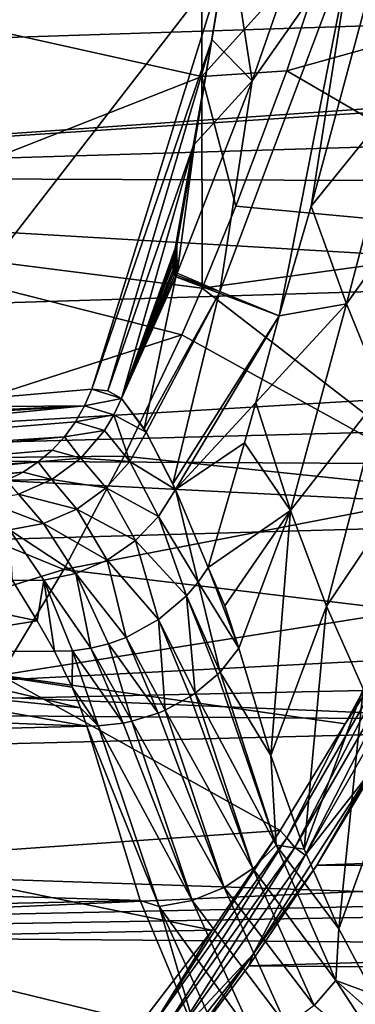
# Model space of a CAD drawing. Header units: metres. Extents: x -160 to 52, y -25 to 25.
# Tile 116 of 168: x 5.72 to 8.15, y -20.94 to -13.82. Entities that reach past the tile are written whole.
import ezdxf

# ---------------------------------------------------------------- set-up
doc = ezdxf.new("R2010")
doc.units = ezdxf.units.M
doc.layers.add('solid_509089_SW0001', color=7, linetype='CONTINUOUS')

msp = doc.modelspace()

# ---------------------------------------------------------------- linework, layer by layer
at = {"layer": 'solid_509089_SW0001'}
for points in [[(-9.860518, -14.457232, 245.30806), (11.630768, -13.758204, 241.404953), (-9.542068, -12.358964, 246.836395)], [(7.03512, -12.533252, -16.272112), (7.03512, -14.234754, -14.806614), (4.0899, -13.580384, -16.778799)], [(7.99308, -13.172275, -15.211161), (7.03512, -14.234754, -14.806614), (7.03512, -12.533252, -16.272112)], [(7.933684, -12.734344, 208.211945), (7.399667, -14.266533, 208.061295), (7.233813, -13.189976, 205.537506)], [(8.132565, -13.221541, 209.554398), (7.399667, -14.266533, 208.061295), (7.933684, -12.734344, 208.211945)], [(32.469231, -12.776652, 21.021822), (1.200001, -12.746806, 21.039934), (1.200001, -14.958807, 19.52931)], [(33.66576, -12.824639, 20.99258), (32.469231, -12.776652, 21.021822), (1.200001, -14.958807, 19.52931)], [(33.510788, -13.97892, 20.242273), (33.66576, -12.824639, 20.99258), (1.200001, -14.958807, 19.52931)], [(7.052326, -14.299615, 206.428848), (7.257514, -13.059255, 205.413391), (7.108223, -13.967683, 206.16716)], [(7.052326, -14.299615, 206.428848), (7.200955, -13.413646, 205.668274), (7.257514, -13.059255, 205.413391)], [(7.257514, -13.059255, 205.413391), (7.233813, -13.189976, 205.537506), (7.108223, -13.967683, 206.16716)], [(7.99308, -13.172275, -15.211161), (7.650711, -14.195683, -14.476948), (7.03512, -14.234754, -14.806614)], [(7.399667, -14.266533, 208.061295), (7.108223, -13.967683, 206.16716), (7.233813, -13.189976, 205.537506)], [(8.132565, -13.221541, 209.554398), (7.596261, -15.96694, 210.638733), (7.165882, -15.79037, 209.296112)], [(8.132565, -13.221541, 209.554398), (7.165882, -15.79037, 209.296112), (7.399667, -14.266533, 208.061295)], [(8.132565, -13.221541, 209.554398), (7.82691, -15.172934, 210.502274), (7.596261, -15.96694, 210.638733)], [(10.403776, -13.426029, -20.380917), (7.650711, -14.195683, -14.476948), (7.99308, -13.172275, -15.211161)], [(8.132565, -13.221541, 209.554398), (8.219441, -13.716903, 210.260406), (7.82691, -15.172934, 210.502274)], [(7.200955, -13.413646, 205.668274), (6.239572, -16.496235, 206.203644), (4.708205, -16.628792, 197.835434)], [(5.300071, -13.560957, 195.173401), (7.200955, -13.413646, 205.668274), (4.708205, -16.628792, 197.835434)], [(7.200955, -13.413646, 205.668274), (7.107019, -13.972088, 206.124634), (6.239572, -16.496235, 206.203644)], [(7.052326, -14.299615, 206.428848), (7.107019, -13.972088, 206.124634), (7.200955, -13.413646, 205.668274)], [(10.403776, -13.426029, -20.380917), (9.72442, -15.399654, -18.92403), (7.650711, -14.195683, -14.476948)], [(7.03512, -14.234754, -14.806614), (4.0899, -15.391882, -15.13423), (4.0899, -13.580384, -16.778799)], [(8.479902, -14.367018, 211.552795), (7.82691, -15.172934, 210.502274), (8.219441, -13.716903, 210.260406)], [(-9.860518, -14.457232, 245.30806), (11.320544, -15.695966, 239.751038), (11.630768, -13.758204, 241.404953)], [(33.343895, -15.091811, 19.42671), (33.510788, -13.97892, 20.242273), (1.200001, -14.958807, 19.52931)], [(7.107019, -13.972088, 206.124634), (6.355123, -16.507584, 206.881088), (6.239572, -16.496235, 206.203644)], [(7.107019, -13.972088, 206.124634), (6.97407, -14.738873, 206.800934), (6.355123, -16.507584, 206.881088)], [(7.052326, -14.299615, 206.428848), (6.97407, -14.738873, 206.800934), (7.107019, -13.972088, 206.124634)], [(7.399667, -14.266533, 208.061295), (6.981747, -14.723813, 206.835037), (7.108223, -13.967683, 206.16716)], [(7.052326, -14.299615, 206.428848), (7.108223, -13.967683, 206.16716), (6.981747, -14.723813, 206.835037)], [(7.03512, -14.234754, -14.806614), (7.037624, -15.766351, -13.162178), (4.0899, -15.391882, -15.13423)], [(7.650711, -14.195683, -14.476948), (7.282633, -15.173932, -13.687603), (7.03512, -14.234754, -14.806614)], [(7.282633, -15.173932, -13.687603), (7.037624, -15.766351, -13.162178), (7.03512, -14.234754, -14.806614)], [(9.72442, -15.399654, -18.92403), (7.282633, -15.173932, -13.687603), (7.650711, -14.195683, -14.476948)], [(7.052326, -14.299615, 206.428848), (6.855895, -15.456769, 207.540588), (6.849046, -15.468168, 207.527756)], [(7.052326, -14.299615, 206.428848), (6.849046, -15.468168, 207.527756), (6.97407, -14.738873, 206.800934)], [(7.052326, -14.299615, 206.428848), (6.981747, -14.723813, 206.835037), (6.855895, -15.456769, 207.540588)], [(7.399667, -14.266533, 208.061295), (7.165882, -15.79037, 209.296112), (6.855999, -15.659036, 207.915558)], [(7.399667, -14.266533, 208.061295), (6.855999, -15.659036, 207.915558), (6.981747, -14.723813, 206.835037)], [(8.479902, -14.367018, 211.552795), (8.083436, -15.880622, 211.793182), (7.82691, -15.172934, 210.502274)], [(8.479902, -14.367018, 211.552795), (8.741329, -14.957972, 212.888199), (8.083436, -15.880622, 211.793182)], [(-10.226482, -16.36017, 243.551697), (11.320544, -15.695966, 239.751038), (-9.860518, -14.457232, 245.30806)], [(6.981747, -14.723813, 206.835037), (6.855999, -15.659036, 207.915558), (6.855895, -15.456769, 207.540588)], [(6.97407, -14.738873, 206.800934), (6.45363, -16.563845, 207.558029), (6.355123, -16.507584, 206.881088)], [(6.97407, -14.738873, 206.800934), (6.842205, -15.480239, 207.514236), (6.45363, -16.563845, 207.558029)], [(6.97407, -14.738873, 206.800934), (6.849046, -15.468168, 207.527756), (6.842205, -15.480239, 207.514236)], [(33.343895, -15.091811, 19.42671), (1.200001, -14.958807, 19.52931), (1.200001, -16.993452, 17.787144)], [(8.741329, -14.957972, 212.888199), (8.342707, -16.521942, 213.132217), (8.083436, -15.880622, 211.793182)], [(33.165707, -16.15925, 18.548273), (33.343895, -15.091811, 19.42671), (1.200001, -16.993452, 17.787144)], [(9.72442, -15.399654, -18.92403), (7.037624, -15.766351, -13.162178), (7.282633, -15.173932, -13.687603)], [(7.82691, -15.172934, 210.502274), (8.083436, -15.880622, 211.793182), (7.596261, -15.96694, 210.638733)], [(6.889887, -16.103537, -12.845356), (4.0899, -17.00564, -13.29523), (4.0899, -15.391882, -15.13423)], [(7.037624, -15.766351, -13.162178), (6.889887, -16.103537, -12.845356), (4.0899, -15.391882, -15.13423)], [(9.72442, -15.399654, -18.92403), (8.945595, -17.23819, -17.253836), (7.037624, -15.766351, -13.162178)], [(6.654514, -16.015438, 207.538345), (6.45363, -16.563845, 207.558029), (6.842205, -15.480239, 207.514236)], [(6.833489, -15.541203, 207.58551), (6.654514, -16.015438, 207.538345), (6.842205, -15.480239, 207.514236)], [(6.845847, -15.521219, 207.611053), (6.828734, -15.591367, 207.656082), (6.833489, -15.541203, 207.58551)], [(6.845847, -15.521219, 207.611053), (6.840589, -15.571613, 207.679047), (6.828734, -15.591367, 207.656082)], [(6.845847, -15.521219, 207.611053), (6.833489, -15.541203, 207.58551), (6.842205, -15.480239, 207.514236)], [(6.845847, -15.521219, 207.611053), (6.855999, -15.659036, 207.915558), (6.840589, -15.571613, 207.679047)], [(6.849046, -15.468168, 207.527756), (6.845847, -15.521219, 207.611053), (6.842205, -15.480239, 207.514236)], [(6.855895, -15.456769, 207.540588), (6.855999, -15.659036, 207.915558), (6.845847, -15.521219, 207.611053)], [(6.849046, -15.468168, 207.527756), (6.855895, -15.456769, 207.540588), (6.845847, -15.521219, 207.611053)], [(6.833489, -15.541203, 207.58551), (6.45363, -16.563845, 207.558029), (6.654514, -16.015438, 207.538345)], [(6.833489, -15.541203, 207.58551), (6.828734, -15.591367, 207.656082), (6.45363, -16.563845, 207.558029)], [(6.828734, -15.591367, 207.656082), (6.827994, -15.630335, 207.725327), (6.45363, -16.563845, 207.558029)], [(6.840589, -15.571613, 207.679047), (6.827994, -15.630335, 207.725327), (6.828734, -15.591367, 207.656082)], [(6.840589, -15.571613, 207.679047), (6.839529, -15.608926, 207.743195), (6.827994, -15.630335, 207.725327)], [(6.840589, -15.571613, 207.679047), (6.855999, -15.659036, 207.915558), (6.839529, -15.608926, 207.743195)], [(6.827994, -15.630335, 207.725327), (6.83108, -15.658183, 207.792267), (6.45363, -16.563845, 207.558029)], [(6.83108, -15.658183, 207.792267), (6.837564, -15.67554, 207.855942), (6.45363, -16.563845, 207.558029)], [(6.839529, -15.608926, 207.743195), (6.83108, -15.658183, 207.792267), (6.827994, -15.630335, 207.725327)], [(6.839529, -15.608926, 207.743195), (6.841886, -15.63478, 207.802597), (6.83108, -15.658183, 207.792267)], [(6.841886, -15.63478, 207.802597), (6.847276, -15.651114, 207.858917), (6.83108, -15.658183, 207.792267)], [(6.847276, -15.651114, 207.858917), (6.837564, -15.67554, 207.855942), (6.83108, -15.658183, 207.792267)], [(6.847276, -15.651114, 207.858917), (6.855999, -15.659036, 207.915558), (6.837564, -15.67554, 207.855942)], [(6.851344, -15.671228, 207.915497), (6.837564, -15.67554, 207.855942), (6.855999, -15.659036, 207.915558)], [(6.839529, -15.608926, 207.743195), (6.855999, -15.659036, 207.915558), (6.841886, -15.63478, 207.802597)], [(6.841886, -15.63478, 207.802597), (6.855999, -15.659036, 207.915558), (6.847276, -15.651114, 207.858917)], [(7.165882, -15.79037, 209.296112), (6.851344, -15.671228, 207.915497), (6.855999, -15.659036, 207.915558)], [(-10.226482, -16.36017, 243.551697), (10.972502, -17.42963, 237.890686), (11.320544, -15.695966, 239.751038)], [(6.837564, -15.67554, 207.855942), (6.846844, -15.68348, 207.915405), (6.45363, -16.563845, 207.558029)], [(6.846844, -15.68348, 207.915405), (6.619542, -16.784166, 208.69696), (6.45363, -16.563845, 207.558029)], [(6.846844, -15.68348, 207.915405), (7.161348, -15.802427, 209.29599), (6.619542, -16.784166, 208.69696)], [(6.851344, -15.671228, 207.915497), (6.846844, -15.68348, 207.915405), (6.837564, -15.67554, 207.855942)], [(7.165882, -15.79037, 209.296112), (6.846844, -15.68348, 207.915405), (6.851344, -15.671228, 207.915497)], [(7.165882, -15.79037, 209.296112), (7.161348, -15.802427, 209.29599), (6.846844, -15.68348, 207.915405)], [(7.161348, -15.802427, 209.29599), (6.63377, -16.807865, 208.784698), (6.619542, -16.784166, 208.69696)], [(7.161348, -15.802427, 209.29599), (6.825922, -17.180285, 209.864471), (6.63377, -16.807865, 208.784698)], [(7.161348, -15.802427, 209.29599), (7.596261, -15.96694, 210.638733), (6.825922, -17.180285, 209.864471)], [(8.945595, -17.23819, -17.253836), (6.889887, -16.103537, -12.845356), (7.037624, -15.766351, -13.162178)], [(7.165882, -15.79037, 209.296112), (7.596261, -15.96694, 210.638733), (7.161348, -15.802427, 209.29599)], [(8.083436, -15.880622, 211.793182), (7.426924, -16.59243, 210.794754), (7.596261, -15.96694, 210.638733)], [(8.083436, -15.880622, 211.793182), (7.677852, -17.374235, 212.104889), (7.426924, -16.59243, 210.794754)], [(8.083436, -15.880622, 211.793182), (8.342707, -16.521942, 213.132217), (7.677852, -17.374235, 212.104889)], [(6.825922, -17.180285, 209.864471), (7.596261, -15.96694, 210.638733), (6.845191, -17.222158, 209.963821)], [(6.845191, -17.222158, 209.963821), (7.596261, -15.96694, 210.638733), (7.426924, -16.59243, 210.794754)], [(32.977074, -17.177267, 17.609694), (33.165707, -16.15925, 18.548273), (1.200001, -16.993452, 17.787144)], [(6.889887, -16.103537, -12.845356), (6.473897, -16.980452, -11.953264), (4.0899, -17.00564, -13.29523)], [(8.945595, -17.23819, -17.253836), (6.473897, -16.980452, -11.953264), (6.889887, -16.103537, -12.845356)], [(-10.635017, -18.042067, 241.591019), (10.972502, -17.42963, 237.890686), (-10.226482, -16.36017, 243.551697)], [(6.187031, -16.618359, 206.21521), (4.708205, -16.628792, 197.835434), (6.239572, -16.496235, 206.203644)], [(6.187031, -16.618359, 206.21521), (6.239572, -16.496235, 206.203644), (6.45363, -16.563845, 207.558029)], [(6.355123, -16.507584, 206.881088), (6.45363, -16.563845, 207.558029), (6.239572, -16.496235, 206.203644)], [(6.187031, -16.618359, 206.21521), (6.45363, -16.563845, 207.558029), (6.399066, -16.683218, 207.551819)], [(6.63377, -16.807865, 208.784698), (6.399066, -16.683218, 207.551819), (6.45363, -16.563845, 207.558029)], [(6.619542, -16.784166, 208.69696), (6.63377, -16.807865, 208.784698), (6.45363, -16.563845, 207.558029)], [(8.342707, -16.521942, 213.132217), (7.937325, -18.065975, 213.464722), (7.677852, -17.374235, 212.104889)], [(8.342707, -16.521942, 213.132217), (8.606847, -17.075905, 214.507843), (7.937325, -18.065975, 213.464722)], [(6.187031, -16.618359, 206.21521), (-0.2906, -17.253317, 171.096024), (-0.17134, -17.013552, 171.07962)], [(6.187031, -16.618359, 206.21521), (6.120975, -16.733685, 206.229233), (-0.2906, -17.253317, 171.096024)], [(6.187031, -16.618359, 206.21521), (-0.17134, -17.013552, 171.07962), (0.024947, -16.99918, 172.158661)], [(6.187031, -16.618359, 206.21521), (0.024947, -16.99918, 172.158661), (1.600784, -16.880438, 180.812958)], [(6.187031, -16.618359, 206.21521), (1.600784, -16.880438, 180.812958), (3.161917, -16.75692, 189.371872)], [(6.187031, -16.618359, 206.21521), (3.161917, -16.75692, 189.371872), (4.708205, -16.628792, 197.835434)], [(6.187031, -16.618359, 206.21521), (6.399066, -16.683218, 207.551819), (6.120975, -16.733685, 206.229233)], [(6.845191, -17.222158, 209.963821), (7.426924, -16.59243, 210.794754), (7.345376, -16.883638, 210.866394)], [(7.345376, -16.883638, 210.866394), (7.426924, -16.59243, 210.794754), (7.677852, -17.374235, 212.104889)], [(6.120975, -16.733685, 206.229233), (6.399066, -16.683218, 207.551819), (6.331289, -16.795946, 207.548233)], [(6.514165, -17.019922, 208.754456), (6.331289, -16.795946, 207.548233), (6.399066, -16.683218, 207.551819)], [(6.63377, -16.807865, 208.784698), (6.514165, -17.019922, 208.754456), (6.399066, -16.683218, 207.551819)], [(6.120975, -16.733685, 206.229233), (6.042345, -16.840401, 206.245514), (-0.2906, -17.253317, 171.096024)], [(6.120975, -16.733685, 206.229233), (6.331289, -16.795946, 207.548233), (6.042345, -16.840401, 206.245514)], [(6.042345, -16.840401, 206.245514), (6.331289, -16.795946, 207.548233), (6.160195, -16.994986, 207.549026)], [(6.514165, -17.019922, 208.754456), (6.160195, -16.994986, 207.549026), (6.331289, -16.795946, 207.548233)], [(6.042345, -16.840401, 206.245514), (-0.458916, -17.476152, 171.130234), (-0.2906, -17.253317, 171.096024)], [(6.042345, -16.840401, 206.245514), (5.952194, -16.937124, 206.26384), (-0.458916, -17.476152, 171.130234)], [(6.042345, -16.840401, 206.245514), (6.160195, -16.994986, 207.549026), (5.952194, -16.937124, 206.26384)], [(6.63377, -16.807865, 208.784698), (6.845191, -17.222158, 209.963821), (6.514165, -17.019922, 208.754456)], [(6.825922, -17.180285, 209.864471), (6.845191, -17.222158, 209.963821), (6.63377, -16.807865, 208.784698)], [(5.952194, -16.937124, 206.26384), (5.851672, -17.022635, 206.283966), (-0.458916, -17.476152, 171.130234)], [(5.952194, -16.937124, 206.26384), (6.160195, -16.994986, 207.549026), (5.851672, -17.022635, 206.283966)], [(6.845191, -17.222158, 209.963821), (7.345376, -16.883638, 210.866394), (7.081661, -17.785511, 211.08429)], [(7.081661, -17.785511, 211.08429), (7.345376, -16.883638, 210.866394), (7.677852, -17.374235, 212.104889)], [(32.977074, -17.177267, 17.609694), (1.200001, -16.993452, 17.787144), (1.200001, -18.82662, 15.834085)], [(6.473897, -16.980452, -11.953264), (6.035957, -17.801563, -11.014097), (4.0899, -17.00564, -13.29523)], [(6.035957, -17.801563, -11.014097), (4.0899, -18.400927, -11.285426), (4.0899, -17.00564, -13.29523)], [(5.851672, -17.022635, 206.283966), (6.160195, -16.994986, 207.549026), (5.949184, -17.150715, 207.560364)], [(6.343853, -17.21055, 208.735153), (5.949184, -17.150715, 207.560364), (6.160195, -16.994986, 207.549026)], [(8.945595, -17.23819, -17.253836), (6.035957, -17.801563, -11.014097), (6.473897, -16.980452, -11.953264)], [(6.514165, -17.019922, 208.754456), (6.343853, -17.21055, 208.735153), (6.160195, -16.994986, 207.549026)], [(5.851672, -17.022635, 206.283966), (-0.673495, -17.666187, 171.172989), (-0.458916, -17.476152, 171.130234)], [(5.851672, -17.022635, 206.283966), (5.742071, -17.095816, 206.305634), (-0.673495, -17.666187, 171.172989)], [(5.851672, -17.022635, 206.283966), (5.949184, -17.150715, 207.560364), (5.742071, -17.095816, 206.305634)], [(6.514165, -17.019922, 208.754456), (6.722581, -17.417852, 209.918152), (6.343853, -17.21055, 208.735153)], [(6.514165, -17.019922, 208.754456), (6.845191, -17.222158, 209.963821), (6.722581, -17.417852, 209.918152)], [(8.606847, -17.075905, 214.507843), (8.203426, -18.663336, 214.866638), (7.937325, -18.065975, 213.464722)], [(5.742071, -17.095816, 206.305634), (-0.92376, -17.809605, 171.222137), (-0.673495, -17.666187, 171.172989)], [(5.742071, -17.095816, 206.305634), (5.624889, -17.155657, 206.328552), (-0.92376, -17.809605, 171.222137)], [(5.742071, -17.095816, 206.305634), (5.949184, -17.150715, 207.560364), (5.624889, -17.155657, 206.328552)], [(5.624889, -17.155657, 206.328552), (5.949184, -17.150715, 207.560364), (5.709239, -17.255014, 207.58165)], [(6.130945, -17.363976, 208.732956), (5.709239, -17.255014, 207.58165), (5.949184, -17.150715, 207.560364)], [(6.343853, -17.21055, 208.735153), (6.130945, -17.363976, 208.732956), (5.949184, -17.150715, 207.560364)], [(32.779007, -18.142208, 16.613852), (32.977074, -17.177267, 17.609694), (1.200001, -18.82662, 15.834085)], [(6.343853, -17.21055, 208.735153), (6.554723, -17.5917, 209.884033), (6.130945, -17.363976, 208.732956)], [(6.343853, -17.21055, 208.735153), (6.722581, -17.417852, 209.918152), (6.554723, -17.5917, 209.884033)], [(6.722581, -17.417852, 209.918152), (6.845191, -17.222158, 209.963821), (7.009723, -17.891821, 211.044312)], [(6.845191, -17.222158, 209.963821), (7.081661, -17.785511, 211.08429), (7.009723, -17.891821, 211.044312)], [(5.890793, -17.466986, 208.748596), (5.452859, -17.302462, 207.611786), (5.709239, -17.255014, 207.58165)], [(6.130945, -17.363976, 208.732956), (5.890793, -17.466986, 208.748596), (5.709239, -17.255014, 207.58165)], [(8.945595, -17.23819, -17.253836), (8.520337, -18.098543, -16.341869), (6.035957, -17.801563, -11.014097)], [(5.890793, -17.466986, 208.748596), (5.642702, -17.514088, 208.78006), (5.452859, -17.302462, 207.611786)], [(6.130945, -17.363976, 208.732956), (6.350543, -17.73247, 209.870911), (5.890793, -17.466986, 208.748596)], [(6.130945, -17.363976, 208.732956), (6.554723, -17.5917, 209.884033), (6.350543, -17.73247, 209.870911)], [(-10.635017, -18.042067, 241.591019), (10.591002, -18.936581, 235.84816), (10.972502, -17.42963, 237.890686)], [(6.554723, -17.5917, 209.884033), (6.722581, -17.417852, 209.918152), (6.92505, -17.991285, 211.01123)], [(6.722581, -17.417852, 209.918152), (7.009723, -17.891821, 211.044312), (6.92505, -17.991285, 211.01123)], [(7.203039, -18.0627, 211.600723), (7.081661, -17.785511, 211.08429), (7.677852, -17.374235, 212.104889)], [(7.203039, -18.0627, 211.600723), (7.677852, -17.374235, 212.104889), (7.302794, -18.369917, 212.114975)], [(7.677852, -17.374235, 212.104889), (7.535649, -19.146442, 213.447067), (7.302794, -18.369917, 212.114975)], [(7.937325, -18.065975, 213.464722), (7.535649, -19.146442, 213.447067), (7.677852, -17.374235, 212.104889)], [(5.890793, -17.466986, 208.748596), (6.123835, -17.829666, 209.880066), (5.642702, -17.514088, 208.78006)], [(5.642702, -17.514088, 208.78006), (5.891125, -17.878939, 209.909729), (5.666535, -17.880779, 209.95076)], [(5.642702, -17.514088, 208.78006), (6.123835, -17.829666, 209.880066), (5.891125, -17.878939, 209.909729)], [(5.890793, -17.466986, 208.748596), (6.350543, -17.73247, 209.870911), (6.123835, -17.829666, 209.880066)], [(6.350543, -17.73247, 209.870911), (6.554723, -17.5917, 209.884033), (6.723276, -18.163166, 210.967789)], [(6.554723, -17.5917, 209.884033), (6.92505, -17.991285, 211.01123), (6.723276, -18.163166, 210.967789)], [(6.123835, -17.829666, 209.880066), (6.350543, -17.73247, 209.870911), (6.487487, -18.291641, 210.956406)], [(6.350543, -17.73247, 209.870911), (6.723276, -18.163166, 210.967789), (6.487487, -18.291641, 210.956406)], [(7.009723, -17.891821, 211.044312), (7.081661, -17.785511, 211.08429), (7.302794, -18.369917, 212.114975)], [(7.203039, -18.0627, 211.600723), (7.302794, -18.369917, 212.114975), (7.081661, -17.785511, 211.08429)], [(6.035957, -17.801563, -11.014097), (5.577367, -18.56398, -10.030648), (4.0899, -18.400927, -11.285426)], [(4.182415, -17.819157, 210.436249), (5.844393, -18.172537, 210.605774), (4.436044, -18.398579, 211.465469)], [(5.666535, -17.880779, 209.95076), (5.844393, -18.172537, 210.605774), (4.182415, -17.819157, 210.436249)], [(8.520337, -18.098543, -16.341869), (5.577367, -18.56398, -10.030648), (6.035957, -17.801563, -11.014097)], [(5.891125, -17.878939, 209.909729), (6.123835, -17.829666, 209.880066), (6.231255, -18.369314, 210.977707)], [(6.123835, -17.829666, 209.880066), (6.487487, -18.291641, 210.956406), (6.361094, -18.337149, 210.962997)], [(6.123835, -17.829666, 209.880066), (6.361094, -18.337149, 210.962997), (6.231255, -18.369314, 210.977707)], [(5.891125, -17.878939, 209.909729), (5.844393, -18.172537, 210.605774), (5.666535, -17.880779, 209.95076)], [(5.891125, -17.878939, 209.909729), (5.968727, -18.391975, 211.030487), (5.844393, -18.172537, 210.605774)], [(5.891125, -17.878939, 209.909729), (6.099692, -18.387667, 211.000351), (5.968727, -18.391975, 211.030487)], [(5.891125, -17.878939, 209.909729), (6.231255, -18.369314, 210.977707), (6.099692, -18.387667, 211.000351)], [(6.92505, -17.991285, 211.01123), (7.009723, -17.891821, 211.044312), (7.168045, -18.541943, 212.024628)], [(7.009723, -17.891821, 211.044312), (7.302794, -18.369917, 212.114975), (7.168045, -18.541943, 212.024628)], [(6.723276, -18.163166, 210.967789), (6.92505, -17.991285, 211.01123), (6.98751, -18.695702, 211.954071)], [(6.92505, -17.991285, 211.01123), (7.149704, -18.560635, 212.015442), (6.98751, -18.695702, 211.954071)], [(6.92505, -17.991285, 211.01123), (7.168045, -18.541943, 212.024628), (7.149704, -18.560635, 212.015442)], [(-16.11434, -18.06131, 215.294205), (6.203977, -18.932524, 211.931091), (-15.668333, -19.496307, 217.434723)], [(4.489337, -18.632385, 211.823425), (6.203977, -18.932524, 211.931091), (-16.11434, -18.06131, 215.294205)], [(-11.080604, -19.480196, 239.45253), (10.591002, -18.936581, 235.84816), (-10.635017, -18.042067, 241.591019)], [(7.937325, -18.065975, 213.464722), (7.777177, -19.82299, 214.816132), (7.535649, -19.146442, 213.447067)], [(8.203426, -18.663336, 214.866638), (7.777177, -19.82299, 214.816132), (7.937325, -18.065975, 213.464722)], [(32.572514, -19.050781, 15.563661), (32.779007, -18.142208, 16.613852), (1.200001, -18.82662, 15.834085)], [(8.520337, -18.098543, -16.341869), (8.071993, -18.916016, -15.380391), (5.577367, -18.56398, -10.030648)], [(8.545158, -18.194277, -16.361021), (8.071993, -18.916016, -15.380391), (8.520337, -18.098543, -16.341869)], [(5.844393, -18.172537, 210.605774), (5.968727, -18.391975, 211.030487), (4.436044, -18.398579, 211.465469)], [(6.487487, -18.291641, 210.956406), (6.723276, -18.163166, 210.967789), (6.769784, -18.817684, 211.910721)], [(6.723276, -18.163166, 210.967789), (6.951611, -18.719776, 211.944305), (6.769784, -18.817684, 211.910721)], [(6.723276, -18.163166, 210.967789), (6.98751, -18.695702, 211.954071), (6.951611, -18.719776, 211.944305)], [(8.545158, -18.194277, -16.361021), (7.650603, -19.740879, -14.442641), (8.071993, -18.916016, -15.380391)], [(7.707858, -19.810293, -14.466337), (7.650603, -19.740879, -14.442641), (8.545158, -18.194277, -16.361021)], [(8.605206, -18.25886, -16.390707), (7.707858, -19.810293, -14.466337), (8.545158, -18.194277, -16.361021)], [(6.361094, -18.337149, 210.962997), (6.487487, -18.291641, 210.956406), (6.719144, -18.8388, 211.905411)], [(6.487487, -18.291641, 210.956406), (6.769784, -18.817684, 211.910721), (6.719144, -18.8388, 211.905411)], [(7.782453, -19.86565, -14.471743), (7.707858, -19.810293, -14.466337), (8.605206, -18.25886, -16.390707)], [(8.682029, -18.310362, -16.40089), (7.782453, -19.86565, -14.471743), (8.605206, -18.25886, -16.390707)], [(6.099692, -18.387667, 211.000351), (6.231255, -18.369314, 210.977707), (6.465379, -18.911009, 211.900925)], [(6.231255, -18.369314, 210.977707), (6.361094, -18.337149, 210.962997), (6.529742, -18.897678, 211.898788)], [(6.231255, -18.369314, 210.977707), (6.529742, -18.897678, 211.898788), (6.465379, -18.911009, 211.900925)], [(6.361094, -18.337149, 210.962997), (6.719144, -18.8388, 211.905411), (6.529742, -18.897678, 211.898788)], [(8.26458, -19.254114, -15.310494), (7.782453, -19.86565, -14.471743), (8.682029, -18.310362, -16.40089)], [(5.968727, -18.391975, 211.030487), (6.096031, -18.650835, 211.48262), (4.436044, -18.398579, 211.465469)], [(4.436044, -18.398579, 211.465469), (6.156739, -18.800238, 211.725433), (4.489337, -18.632385, 211.823425)], [(6.096031, -18.650835, 211.48262), (6.156739, -18.800238, 211.725433), (4.436044, -18.398579, 211.465469)], [(6.099692, -18.387667, 211.000351), (6.096031, -18.650835, 211.48262), (5.968727, -18.391975, 211.030487)], [(6.099692, -18.387667, 211.000351), (6.285978, -18.931362, 211.917953), (6.096031, -18.650835, 211.48262)], [(6.099692, -18.387667, 211.000351), (6.465379, -18.911009, 211.900925), (6.285978, -18.931362, 211.917953)], [(7.302794, -18.369917, 212.114975), (7.535649, -19.146442, 213.447067), (7.168045, -18.541943, 212.024628)], [(7.601531, -19.687035, -14.371482), (4.604592, -19.900532, -7.944525), (5.577367, -18.56398, -10.030648)], [(8.071993, -18.916016, -15.380391), (7.601531, -19.687035, -14.371482), (5.577367, -18.56398, -10.030648)], [(7.149704, -18.560635, 212.015442), (7.574396, -19.794209, 214.284958), (6.98751, -18.695702, 211.954071)], [(7.149704, -18.560635, 212.015442), (7.168045, -18.541943, 212.024628), (7.574396, -19.794209, 214.284958)], [(7.535649, -19.146442, 213.447067), (7.574396, -19.794209, 214.284958), (7.168045, -18.541943, 212.024628)], [(6.156739, -18.800238, 211.725433), (6.203977, -18.932524, 211.931091), (4.489337, -18.632385, 211.823425)], [(6.096031, -18.650835, 211.48262), (6.285978, -18.931362, 211.917953), (6.156739, -18.800238, 211.725433)], [(6.951611, -18.719776, 211.944305), (7.405998, -19.963011, 214.230423), (6.769784, -18.817684, 211.910721)], [(6.951611, -18.719776, 211.944305), (6.98751, -18.695702, 211.954071), (7.405998, -19.963011, 214.230423)], [(7.574396, -19.794209, 214.284958), (7.405998, -19.963011, 214.230423), (6.98751, -18.695702, 211.954071)], [(8.203426, -18.663336, 214.866638), (8.026131, -20.398666, 216.217712), (7.777177, -19.82299, 214.816132)], [(8.47493, -19.162783, 216.304688), (8.026131, -20.398666, 216.217712), (8.203426, -18.663336, 214.866638)], [(32.572514, -19.050781, 15.563661), (1.200001, -18.82662, 15.834085), (1.200001, -20.436573, 13.693295)], [(6.156739, -18.800238, 211.725433), (6.285978, -18.931362, 211.917953), (6.203977, -18.932524, 211.931091)], [(6.719144, -18.8388, 211.905411), (7.198289, -20.099943, 214.198685), (6.529742, -18.897678, 211.898788)], [(6.719144, -18.8388, 211.905411), (6.769784, -18.817684, 211.910721), (7.198289, -20.099943, 214.198685)], [(7.405998, -19.963011, 214.230423), (7.198289, -20.099943, 214.198685), (6.769784, -18.817684, 211.910721)], [(-15.668333, -19.496307, 217.434723), (6.203977, -18.932524, 211.931091), (6.58972, -20.193821, 214.133743)], [(-11.080604, -19.480196, 239.45253), (10.181202, -20.197197, 233.649963), (10.591002, -18.936581, 235.84816)], [(6.203977, -18.932524, 211.931091), (6.285978, -18.931362, 211.917953), (6.725985, -20.23798, 214.212906)], [(6.58972, -20.193821, 214.133743), (6.203977, -18.932524, 211.931091), (6.725985, -20.23798, 214.212906)], [(6.465379, -18.911009, 211.900925), (6.965614, -20.193352, 214.193024), (6.285978, -18.931362, 211.917953)], [(6.965614, -20.193352, 214.193024), (6.725985, -20.23798, 214.212906), (6.285978, -18.931362, 211.917953)], [(6.465379, -18.911009, 211.900925), (6.529742, -18.897678, 211.898788), (6.965614, -20.193352, 214.193024)], [(7.198289, -20.099943, 214.198685), (6.965614, -20.193352, 214.193024), (6.529742, -18.897678, 211.898788)], [(7.650603, -19.740879, -14.442641), (7.601531, -19.687035, -14.371482), (8.071993, -18.916016, -15.380391)], [(32.358486, -19.899794, 14.462296), (32.572514, -19.050781, 15.563661), (1.200001, -20.436573, 13.693295)], [(7.535649, -19.146442, 213.447067), (7.777177, -19.82299, 214.816132), (7.574396, -19.794209, 214.284958)], [(27.560455, -19.240782, -15.328151), (7.867343, -19.939524, -14.407475), (8.337224, -19.161228, -15.427483)], [(8.26458, -19.254114, -15.310494), (8.337224, -19.161228, -15.427483), (7.867343, -19.939524, -14.407475)], [(8.47493, -19.162783, 216.304688), (8.281419, -20.872795, 217.646759), (8.026131, -20.398666, 216.217712)], [(8.26458, -19.254114, -15.310494), (7.867343, -19.939524, -14.407475), (7.406583, -20.582582, -13.470514)], [(8.26458, -19.254114, -15.310494), (7.406583, -20.582582, -13.470514), (7.782453, -19.86565, -14.471743)], [(27.560455, -19.240782, -15.328151), (27.704384, -20.072054, -14.222256), (7.867343, -19.939524, -14.407475)], [(-15.668333, -19.496307, 217.434723), (6.58972, -20.193821, 214.133743), (-15.191373, -20.667892, 219.723785)], [(-11.557221, -20.65513, 237.1651), (10.181202, -20.197197, 233.649963), (-11.080604, -19.480196, 239.45253)], [(7.601531, -19.687035, -14.371482), (7.110155, -20.407967, -13.317721), (4.604592, -19.900532, -7.944525)], [(6.696873, -21.074646, -12.39736), (7.110155, -20.407967, -13.317721), (7.601531, -19.687035, -14.371482)], [(7.650603, -19.740879, -14.442641), (6.696873, -21.074646, -12.39736), (7.601531, -19.687035, -14.371482)], [(6.751229, -21.148117, -12.414841), (6.696873, -21.074646, -12.39736), (7.650603, -19.740879, -14.442641)], [(7.707858, -19.810293, -14.466337), (6.751229, -21.148117, -12.414841), (7.650603, -19.740879, -14.442641)], [(6.823513, -21.206707, -12.415289), (6.751229, -21.148117, -12.414841), (7.707858, -19.810293, -14.466337)], [(7.782453, -19.86565, -14.471743), (6.823513, -21.206707, -12.415289), (7.707858, -19.810293, -14.466337)], [(7.574396, -19.794209, 214.284958), (8.00535, -20.77363, 216.670151), (7.405998, -19.963011, 214.230423)], [(8.026131, -20.398666, 216.217712), (8.00535, -20.77363, 216.670151), (7.574396, -19.794209, 214.284958)], [(7.777177, -19.82299, 214.816132), (8.026131, -20.398666, 216.217712), (7.574396, -19.794209, 214.284958)], [(32.137867, -20.686209, 13.313171), (32.358486, -19.899794, 14.462296), (1.200001, -20.436573, 13.693295)], [(7.110155, -20.407967, -13.317721), (4.095542, -20.467524, -6.852864), (4.604592, -19.900532, -7.944525)], [(7.406583, -20.582582, -13.470514), (6.823513, -21.206707, -12.415289), (7.782453, -19.86565, -14.471743)], [(7.405998, -19.963011, 214.230423), (7.847632, -20.95336, 216.63443), (7.198289, -20.099943, 214.198685)], [(27.704384, -20.072054, -14.222256), (7.376604, -20.667694, -13.3419), (7.867343, -19.939524, -14.407475)], [(7.406583, -20.582582, -13.470514), (7.867343, -19.939524, -14.407475), (7.376604, -20.667694, -13.3419)], [(8.00535, -20.77363, 216.670151), (7.847632, -20.95336, 216.63443), (7.405998, -19.963011, 214.230423)], [(27.704384, -20.072054, -14.222256), (27.857029, -20.840185, -13.070829), (7.376604, -20.667694, -13.3419)], [(7.198289, -20.099943, 214.198685), (7.649354, -21.101185, 216.617325), (6.965614, -20.193352, 214.193024)], [(7.847632, -20.95336, 216.63443), (7.649354, -21.101185, 216.617325), (7.198289, -20.099943, 214.198685)], [(-15.191373, -20.667892, 219.723785), (6.58972, -20.193821, 214.133743), (7.007265, -21.192513, 216.461929)], [(-11.557221, -20.65513, 237.1651), (9.748201, -21.195055, 231.324722), (10.181202, -20.197197, 233.649963)], [(7.007265, -21.192513, 216.461929), (6.58972, -20.193821, 214.133743), (6.725985, -20.23798, 214.212906)], [(6.965614, -20.193352, 214.193024), (7.424095, -21.204618, 216.620865), (6.725985, -20.23798, 214.212906)], [(7.649354, -21.101185, 216.617325), (7.424095, -21.204618, 216.620865), (6.965614, -20.193352, 214.193024)], [(7.007265, -21.192513, 216.461929), (6.725985, -20.23798, 214.212906), (7.189395, -21.257702, 216.644012)], [(7.424095, -21.204618, 216.620865), (7.189395, -21.257702, 216.644012), (6.725985, -20.23798, 214.212906)], [(7.110155, -20.407967, -13.317721), (6.598734, -21.076492, -12.220978), (4.095542, -20.467524, -6.852864)], [(6.696873, -21.074646, -12.39736), (6.598734, -21.076492, -12.220978), (7.110155, -20.407967, -13.317721)], [(8.026131, -20.398666, 216.217712), (8.281419, -20.872795, 217.646759), (8.00535, -20.77363, 216.670151)], [(32.137867, -20.686209, 13.313171), (1.200001, -20.436573, 13.693295), (1.200001, -21.804226, 11.390155)], [(6.598734, -21.076492, -12.220978), (3.56912, -20.968697, -5.723947), (4.095542, -20.467524, -6.852864)], [(7.406583, -20.582582, -13.470514), (6.865876, -21.342646, -12.233208), (6.502692, -21.726728, -11.532114)], [(7.406583, -20.582582, -13.470514), (6.502692, -21.726728, -11.532114), (6.823513, -21.206707, -12.415289)], [(7.406583, -20.582582, -13.470514), (7.376604, -20.667694, -13.3419), (6.865876, -21.342646, -12.233208)], [(-15.191373, -20.667892, 219.723785), (7.007265, -21.192513, 216.461929), (-14.689903, -21.560236, 222.130478)], [(-12.05843, -21.550993, 234.759659), (9.748201, -21.195055, 231.324722), (-11.557221, -20.65513, 237.1651)], [(31.911907, -21.407021, 12.120202), (32.137867, -20.686209, 13.313171), (1.200001, -21.804226, 11.390155)], [(27.857029, -20.840185, -13.070829), (6.865876, -21.342646, -12.233208), (7.376604, -20.667694, -13.3419)], [(8.00535, -20.77363, 216.670151), (8.455592, -21.464005, 219.149521), (7.847632, -20.95336, 216.63443)], [(8.542044, -21.244635, 219.098419), (8.455592, -21.464005, 219.149521), (8.00535, -20.77363, 216.670151)], [(8.281419, -20.872795, 217.646759), (8.542044, -21.244635, 219.098419), (8.00535, -20.77363, 216.670151)], [(27.857029, -20.840185, -13.070829), (28.018259, -21.542692, -11.877385), (6.865876, -21.342646, -12.233208)]]:
    msp.add_3dface(points, dxfattribs=at)

doc.saveas('drawing.dxf')
